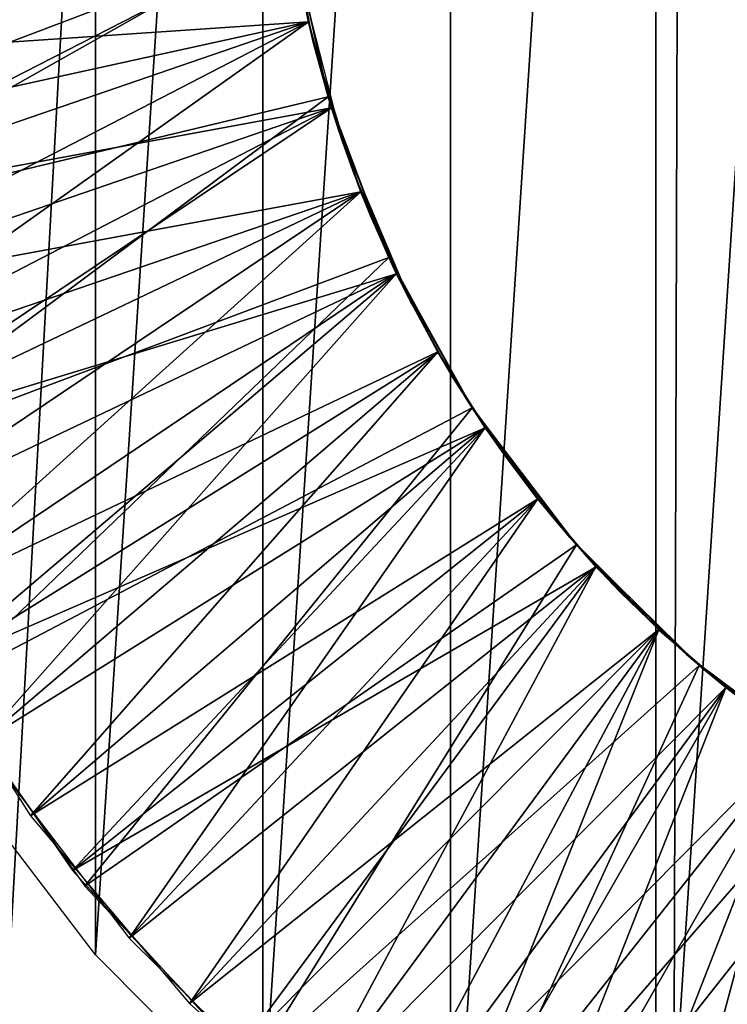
# Model space of a CAD drawing. Header units: millimetres. Extents: x -68 to 68, y 0 to 255.
# Tile 53 of 217: x 18.549 to 19.321, y 16.139 to 17.214. Entities that reach past the tile are written whole.
import ezdxf

# ---------------------------------------------------------------- set-up
doc = ezdxf.new("R2010")
doc.units = ezdxf.units.MM
doc.header["$LTSCALE"] = 41.718519
for name, color, linetype in [('6', 7, 'CONTINUOUS'), ('61', 7, 'CONTINUOUS'), ('62', 7, 'CONTINUOUS'), ('63', 7, 'CONTINUOUS'), ('64', 7, 'CONTINUOUS')]:
    doc.layers.add(name, color=color, linetype=linetype)

msp = doc.modelspace()

# ---------------------------------------------------------------- linework, layer by layer
at = {"layer": '6', "color": 7, "linetype": 'Continuous', "true_color": 0xf5f5f5}
for points in [[(19.3025, 30, 64.6812), (16.1549, 30, 65.5383), (17.6571, 0.2869, 63.8046), (19.3025, 30, 64.6812)], [(19.2176, 0.2869, 63.352), (19.3025, 30, 64.6812), (17.6571, 0.2869, 63.8046), (19.2176, 0.2869, 63.352)], [(20.7666, 0.2869, 62.8613), (19.3025, 30, 64.6812), (19.2176, 0.2869, 63.352), (20.7666, 0.2869, 62.8613)], [(22.4052, 30, 63.6731), (19.3025, 30, 64.6812), (20.7666, 0.2869, 62.8613), (22.4052, 30, 63.6731)]]:
    msp.add_3dface(points, dxfattribs=at)
at = {"layer": '61', "linetype": 'Continuous'}
for points in [[(18.8682, 17.1932, -69.1463), (18.8407, 17.3455, -69.1463), (18.8514, 17.2736, -69.2422), (18.8682, 17.1932, -69.1463)], [(18.8999, 17.084, -69.1943), (18.8682, 17.1932, -69.1463), (18.8514, 17.2736, -69.2422), (18.8999, 17.084, -69.1943)], [(18.9137, 17.0453, -69.1463), (18.8682, 17.1932, -69.1463), (18.8999, 17.084, -69.1943), (18.9137, 17.0453, -69.1463)], [(18.9763, 16.9038, -69.1463), (18.9137, 17.0453, -69.1463), (18.8999, 17.084, -69.1943), (18.9763, 16.9038, -69.1463)]]:
    msp.add_3dface(points, dxfattribs=at)
at = {"layer": '62', "linetype": 'Continuous'}
for points in [[(18.846, 17.3065, -71.2504), (18.8641, 17.211, -71.2266), (18.8448, 17.315, -69.6008), (18.846, 17.3065, -71.2504)], [(18.8448, 17.315, -69.6008), (18.8641, 17.211, -71.2266), (18.8843, 17.1335, -69.5553), (18.8448, 17.315, -69.6008)], [(18.845, 17.313, -77.252), (18.8853, 17.1299, -77.2061), (18.846, 17.3067, -75.5988), (18.845, 17.313, -77.252)], [(18.846, 17.3069, -79.2505), (18.8639, 17.2117, -79.2268), (18.845, 17.313, -77.6004), (18.846, 17.3069, -79.2505)], [(18.845, 17.313, -77.6004), (18.8639, 17.2117, -79.2268), (18.8853, 17.1299, -77.5544), (18.845, 17.313, -77.6004)], [(18.8459, 17.3069, -83.2505), (18.8639, 17.2117, -83.2268), (18.846, 17.3069, -81.5988), (18.8459, 17.3069, -83.2505)], [(18.8459, 17.3069, -85.2505), (18.8639, 17.2116, -85.2268), (18.8459, 17.3069, -83.5988), (18.8459, 17.3069, -85.2505)], [(18.8459, 17.3069, -83.5988), (18.8639, 17.2116, -85.2268), (18.8639, 17.2117, -83.5751), (18.8459, 17.3069, -83.5988)], [(18.8459, 17.3069, -87.2505), (18.8639, 17.2115, -87.2267), (18.8459, 17.3069, -85.5988), (18.8459, 17.3069, -87.2505)], [(18.8459, 17.3069, -85.5988), (18.8639, 17.2115, -87.2267), (18.8639, 17.2116, -85.5751), (18.8459, 17.3069, -85.5988)], [(18.8459, 17.3069, -87.5988), (18.846, 17.3067, -89.2505), (18.8639, 17.2115, -87.5751), (18.8459, 17.3069, -87.5988)], [(18.846, 17.3069, -81.2505), (18.8639, 17.2117, -81.2268), (18.846, 17.3069, -79.5988), (18.846, 17.3069, -81.2505)], [(18.846, 17.3069, -79.5988), (18.8639, 17.2117, -81.2268), (18.8639, 17.2117, -79.5751), (18.846, 17.3069, -79.5988)], [(18.846, 17.3069, -81.5988), (18.8639, 17.2117, -83.2268), (18.8639, 17.2117, -81.5751), (18.846, 17.3069, -81.5988)], [(18.846, 17.3068, -91.2505), (18.8641, 17.2109, -91.2266), (18.846, 17.3067, -89.5988), (18.846, 17.3068, -91.2505)], [(18.846, 17.3068, -91.5988), (18.846, 17.3067, -93.2505), (18.8641, 17.2109, -91.5749), (18.846, 17.3068, -91.5988)], [(18.846, 17.3067, -75.2505), (18.864, 17.2114, -75.2267), (18.846, 17.3066, -73.5988), (18.846, 17.3067, -75.2505)], [(18.846, 17.3067, -75.5988), (18.8853, 17.1299, -77.2061), (18.864, 17.2114, -75.575), (18.846, 17.3067, -75.5988)], [(18.846, 17.3067, -89.2505), (18.8641, 17.2109, -89.2266), (18.8639, 17.2115, -87.5751), (18.846, 17.3067, -89.2505)], [(18.846, 17.3067, -89.5988), (18.8641, 17.2109, -91.2266), (18.8641, 17.2109, -89.5749), (18.846, 17.3067, -89.5988)], [(18.846, 17.3067, -93.2505), (18.8641, 17.2108, -93.2266), (18.8641, 17.2109, -91.5749), (18.846, 17.3067, -93.2505)], [(18.846, 17.3067, -93.5988), (18.846, 17.3065, -95.2504), (18.8641, 17.2108, -93.5749), (18.846, 17.3067, -93.5988)], [(18.846, 17.3066, -73.2504), (18.864, 17.2112, -73.2266), (18.846, 17.3065, -71.5987), (18.846, 17.3066, -73.2504)], [(18.846, 17.3066, -73.5988), (18.864, 17.2114, -75.2267), (18.864, 17.2112, -73.575), (18.846, 17.3066, -73.5988)], [(18.846, 17.3065, -71.5987), (18.864, 17.2112, -73.2266), (18.8641, 17.211, -71.5749), (18.846, 17.3065, -71.5987)], [(18.846, 17.3065, -95.2504), (18.8642, 17.2104, -95.2264), (18.8641, 17.2108, -93.5749), (18.846, 17.3065, -95.2504)], [(18.8494, 17.2852, -95.5935), (18.8628, 17.2165, -96.0063), (18.8695, 17.1881, -95.5692), (18.8494, 17.2852, -95.5935)], [(18.8628, 17.2165, -96.0063), (18.8877, 17.1221, -96.0063), (18.8695, 17.1881, -95.5692), (18.8628, 17.2165, -96.0063)], [(18.8639, 17.2117, -79.2268), (18.8889, 17.1179, -79.203), (18.8853, 17.1299, -77.5544), (18.8639, 17.2117, -79.2268)], [(18.8639, 17.2117, -81.2268), (18.889, 17.1179, -81.203), (18.8639, 17.2117, -79.5751), (18.8639, 17.2117, -81.2268)], [(18.8639, 17.2117, -79.5751), (18.889, 17.1179, -81.203), (18.8889, 17.1179, -79.5513), (18.8639, 17.2117, -79.5751)], [(18.8639, 17.2117, -83.2268), (18.889, 17.1177, -83.2029), (18.889, 17.1179, -81.5513), (18.8639, 17.2117, -83.2268)], [(18.8639, 17.2117, -81.5751), (18.8639, 17.2117, -83.2268), (18.889, 17.1179, -81.5513), (18.8639, 17.2117, -81.5751)], [(18.8639, 17.2117, -83.5751), (18.8639, 17.2116, -85.2268), (18.889, 17.1177, -83.5513), (18.8639, 17.2117, -83.5751)], [(18.8639, 17.2116, -85.2268), (18.889, 17.1177, -85.2029), (18.889, 17.1177, -83.5513), (18.8639, 17.2116, -85.2268)], [(18.8639, 17.2116, -85.5751), (18.8639, 17.2115, -87.2267), (18.889, 17.1177, -85.5513), (18.8639, 17.2116, -85.5751)], [(18.8639, 17.2115, -87.2267), (18.8891, 17.1174, -87.2029), (18.889, 17.1177, -85.5513), (18.8639, 17.2115, -87.2267)], [(18.8639, 17.2115, -87.5751), (18.8641, 17.2109, -89.2266), (18.8891, 17.1174, -87.5512), (18.8639, 17.2115, -87.5751)], [(18.864, 17.2114, -75.2267), (18.889, 17.1177, -75.203), (18.864, 17.2112, -73.575), (18.864, 17.2114, -75.2267)], [(18.864, 17.2114, -75.575), (18.8853, 17.1299, -77.2061), (18.889, 17.1177, -75.5513), (18.864, 17.2114, -75.575)], [(18.864, 17.2112, -73.2266), (18.8891, 17.1175, -73.2029), (18.8641, 17.211, -71.5749), (18.864, 17.2112, -73.2266)], [(18.864, 17.2112, -73.575), (18.889, 17.1177, -75.203), (18.8891, 17.1175, -73.5512), (18.864, 17.2112, -73.575)], [(18.8641, 17.211, -71.2266), (18.8891, 17.1173, -71.2028), (18.8843, 17.1335, -69.5553), (18.8641, 17.211, -71.2266)], [(18.8641, 17.211, -71.5749), (18.8891, 17.1175, -73.2029), (18.8891, 17.1173, -71.5512), (18.8641, 17.211, -71.5749)], [(18.8641, 17.2109, -89.2266), (18.8894, 17.1166, -89.2027), (18.8891, 17.1174, -87.5512), (18.8641, 17.2109, -89.2266)], [(18.8641, 17.2109, -91.2266), (18.8894, 17.1165, -91.2026), (18.8894, 17.1166, -89.551), (18.8641, 17.2109, -91.2266)], [(18.8641, 17.2109, -89.5749), (18.8641, 17.2109, -91.2266), (18.8894, 17.1166, -89.551), (18.8641, 17.2109, -89.5749)], [(18.8641, 17.2109, -91.5749), (18.8641, 17.2108, -93.2266), (18.8894, 17.1165, -91.551), (18.8641, 17.2109, -91.5749)], [(18.8641, 17.2108, -93.2266), (18.8894, 17.1164, -93.2026), (18.8894, 17.1165, -91.551), (18.8641, 17.2108, -93.2266)], [(18.8641, 17.2108, -93.5749), (18.8642, 17.2104, -95.2264), (18.8894, 17.1164, -93.5509), (18.8641, 17.2108, -93.5749)], [(18.8642, 17.2104, -95.2264), (18.8896, 17.1158, -95.2025), (18.8894, 17.1164, -93.5509), (18.8642, 17.2104, -95.2264)], [(18.8695, 17.1881, -95.5692), (18.8877, 17.1221, -96.0063), (18.8969, 17.0928, -95.5449), (18.8695, 17.1881, -95.5692)], [(18.8891, 17.1173, -71.2028), (18.9211, 17.0259, -71.1791), (18.8843, 17.1335, -69.5553), (18.8891, 17.1173, -71.2028)], [(18.8843, 17.1335, -69.5553), (18.9211, 17.0259, -71.1791), (18.9489, 16.9602, -69.51), (18.8843, 17.1335, -69.5553)], [(18.8853, 17.1299, -77.2061), (18.9516, 16.9544, -77.1601), (18.889, 17.1177, -75.5513), (18.8853, 17.1299, -77.2061)], [(18.8889, 17.1179, -79.203), (18.921, 17.0262, -79.1792), (18.8853, 17.1299, -77.5544), (18.8889, 17.1179, -79.203)], [(18.8853, 17.1299, -77.5544), (18.921, 17.0262, -79.1792), (18.9516, 16.9544, -77.5084), (18.8853, 17.1299, -77.5544)], [(18.8877, 17.1221, -96.0063), (18.9195, 17.0299, -96.0063), (18.8969, 17.0928, -95.5449), (18.8877, 17.1221, -96.0063)], [(18.8889, 17.1179, -79.5513), (18.889, 17.1179, -81.203), (18.921, 17.0262, -79.5275), (18.8889, 17.1179, -79.5513)], [(18.889, 17.1179, -81.203), (18.921, 17.026, -81.1792), (18.921, 17.0262, -79.5275), (18.889, 17.1179, -81.203)], [(18.889, 17.1179, -81.5513), (18.889, 17.1177, -83.2029), (18.921, 17.026, -81.5275), (18.889, 17.1179, -81.5513)], [(18.889, 17.1177, -75.203), (18.921, 17.0261, -75.1792), (18.8891, 17.1175, -73.5512), (18.889, 17.1177, -75.203)], [(18.889, 17.1177, -75.5513), (18.9516, 16.9544, -77.1601), (18.921, 17.0261, -75.5275), (18.889, 17.1177, -75.5513)], [(18.889, 17.1177, -83.2029), (18.9211, 17.0257, -83.1791), (18.921, 17.026, -81.5275), (18.889, 17.1177, -83.2029)], [(18.889, 17.1177, -85.2029), (18.9212, 17.0256, -85.1791), (18.9211, 17.0257, -83.5274), (18.889, 17.1177, -85.2029)], [(18.889, 17.1177, -83.5513), (18.889, 17.1177, -85.2029), (18.9211, 17.0257, -83.5274), (18.889, 17.1177, -83.5513)], [(18.889, 17.1177, -85.5513), (18.8891, 17.1174, -87.2029), (18.9212, 17.0256, -85.5274), (18.889, 17.1177, -85.5513)], [(18.8891, 17.1175, -73.2029), (18.921, 17.026, -73.1792), (18.8891, 17.1173, -71.5512), (18.8891, 17.1175, -73.2029)], [(18.8891, 17.1175, -73.5512), (18.921, 17.0261, -75.1792), (18.921, 17.026, -73.5275), (18.8891, 17.1175, -73.5512)], [(18.8891, 17.1174, -87.2029), (18.9213, 17.0253, -87.179), (18.9212, 17.0256, -85.5274), (18.8891, 17.1174, -87.2029)], [(18.8891, 17.1174, -87.5512), (18.8894, 17.1166, -89.2027), (18.9213, 17.0253, -87.5273), (18.8891, 17.1174, -87.5512)], [(18.8891, 17.1173, -71.5512), (18.921, 17.026, -73.1792), (18.9211, 17.0259, -71.5275), (18.8891, 17.1173, -71.5512)], [(18.8894, 17.1166, -89.2027), (18.9217, 17.0242, -89.1787), (18.9213, 17.0253, -87.5273), (18.8894, 17.1166, -89.2027)], [(18.8894, 17.1166, -89.551), (18.8894, 17.1165, -91.2026), (18.9217, 17.0242, -89.527), (18.8894, 17.1166, -89.551)], [(18.8894, 17.1165, -91.2026), (18.9217, 17.0242, -91.1787), (18.9217, 17.0242, -89.527), (18.8894, 17.1165, -91.2026)], [(18.8894, 17.1165, -91.551), (18.8894, 17.1164, -93.2026), (18.9217, 17.0242, -91.527), (18.8894, 17.1165, -91.551)], [(18.8894, 17.1164, -93.2026), (18.9218, 17.0241, -93.1787), (18.9217, 17.0242, -91.527), (18.8894, 17.1164, -93.2026)], [(18.8894, 17.1164, -93.5509), (18.8896, 17.1158, -95.2025), (18.9218, 17.0241, -93.527), (18.8894, 17.1164, -93.5509)], [(18.8896, 17.1158, -95.2025), (18.9221, 17.0233, -95.1785), (18.9218, 17.0241, -93.527), (18.8896, 17.1158, -95.2025)], [(18.8969, 17.0928, -95.5449), (18.9195, 17.0299, -96.0063), (18.9316, 16.9999, -95.5206), (18.8969, 17.0928, -95.5449)], [(18.9195, 17.0299, -96.0063), (18.9582, 16.9404, -96.0063), (18.9316, 16.9999, -95.5206), (18.9195, 17.0299, -96.0063)], [(18.921, 17.0262, -79.1792), (18.9597, 16.9371, -79.1554), (18.9516, 16.9544, -77.5084), (18.921, 17.0262, -79.1792)], [(18.921, 17.0262, -79.5275), (18.921, 17.026, -81.1792), (18.9597, 16.9371, -79.5038), (18.921, 17.0262, -79.5275)], [(18.921, 17.0261, -75.1792), (18.9597, 16.9371, -75.1554), (18.921, 17.026, -73.5275), (18.921, 17.0261, -75.1792)], [(18.921, 17.0261, -75.5275), (18.9516, 16.9544, -77.1601), (18.9597, 16.9371, -75.5038), (18.921, 17.0261, -75.5275)], [(18.921, 17.026, -73.1792), (18.9597, 16.9371, -73.1554), (18.9211, 17.0259, -71.5275), (18.921, 17.026, -73.1792)], [(18.921, 17.026, -73.5275), (18.9597, 16.9371, -75.1554), (18.9597, 16.9371, -73.5037), (18.921, 17.026, -73.5275)], [(18.921, 17.026, -81.1792), (18.9598, 16.9369, -81.1554), (18.9597, 16.9371, -79.5038), (18.921, 17.026, -81.1792)], [(18.921, 17.026, -81.5275), (18.9211, 17.0257, -83.1791), (18.9598, 16.9369, -81.5037), (18.921, 17.026, -81.5275)], [(18.9211, 17.0259, -71.1791), (18.9598, 16.937, -71.1554), (18.9489, 16.9602, -69.51), (18.9211, 17.0259, -71.1791)], [(18.9211, 17.0259, -71.5275), (18.9597, 16.9371, -73.1554), (18.9598, 16.937, -71.5037), (18.9211, 17.0259, -71.5275)], [(18.9211, 17.0257, -83.1791), (18.96, 16.9365, -83.1553), (18.9598, 16.9369, -81.5037), (18.9211, 17.0257, -83.1791)], [(18.9211, 17.0257, -83.5274), (18.9212, 17.0256, -85.1791), (18.96, 16.9365, -83.5036), (18.9211, 17.0257, -83.5274)], [(18.9212, 17.0256, -85.1791), (18.96, 16.9365, -85.1552), (18.96, 16.9365, -83.5036), (18.9212, 17.0256, -85.1791)], [(18.9212, 17.0256, -85.5274), (18.9213, 17.0253, -87.179), (18.96, 16.9365, -85.5036), (18.9212, 17.0256, -85.5274)], [(18.9213, 17.0253, -87.179), (18.9602, 16.9361, -87.1551), (18.96, 16.9365, -85.5036), (18.9213, 17.0253, -87.179)], [(18.9213, 17.0253, -87.5273), (18.9217, 17.0242, -89.1787), (18.9602, 16.9361, -87.5035), (18.9213, 17.0253, -87.5273)], [(18.9217, 17.0242, -89.1787), (18.9608, 16.9349, -89.1548), (18.9602, 16.9361, -87.5035), (18.9217, 17.0242, -89.1787)], [(18.9217, 17.0242, -91.1787), (18.9608, 16.9349, -91.1548), (18.9608, 16.9349, -89.5032), (18.9217, 17.0242, -91.1787)], [(18.9217, 17.0242, -89.527), (18.9217, 17.0242, -91.1787), (18.9608, 16.9349, -89.5032), (18.9217, 17.0242, -89.527)], [(18.9217, 17.0242, -91.527), (18.9218, 17.0241, -93.1787), (18.9608, 16.9349, -91.5032), (18.9217, 17.0242, -91.527)], [(18.9218, 17.0241, -93.1787), (18.9608, 16.9348, -93.1548), (18.9608, 16.9349, -91.5032), (18.9218, 17.0241, -93.1787)], [(18.9218, 17.0241, -93.527), (18.9221, 17.0233, -95.1785), (18.9608, 16.9348, -93.5031), (18.9218, 17.0241, -93.527)], [(18.9221, 17.0233, -95.1785), (18.9612, 16.934, -95.1546), (18.9608, 16.9348, -93.5031), (18.9221, 17.0233, -95.1785)], [(18.9316, 16.9999, -95.5206), (18.9582, 16.9404, -96.0063), (18.9732, 16.9099, -95.4963), (18.9316, 16.9999, -95.5206)], [(18.9598, 16.937, -71.1554), (19.005, 16.8512, -71.1316), (18.9489, 16.9602, -69.51), (18.9598, 16.937, -71.1554)], [(18.9489, 16.9602, -69.51), (19.005, 16.8512, -71.1316), (19.0376, 16.7977, -69.4646), (18.9489, 16.9602, -69.51)], [(18.9516, 16.9544, -77.1601), (19.0424, 16.7903, -77.1141), (18.9597, 16.9371, -75.5038), (18.9516, 16.9544, -77.1601)], [(18.9597, 16.9371, -79.1554), (19.005, 16.8513, -79.1317), (18.9516, 16.9544, -77.5084), (18.9597, 16.9371, -79.1554)], [(18.9516, 16.9544, -77.5084), (19.005, 16.8513, -79.1317), (19.0424, 16.7903, -77.4625), (18.9516, 16.9544, -77.5084)], [(18.9582, 16.9404, -96.0063), (19.0034, 16.854, -96.0063), (18.9732, 16.9099, -95.4963), (18.9582, 16.9404, -96.0063)], [(18.9597, 16.9371, -73.1554), (19.005, 16.8512, -73.1316), (18.9598, 16.937, -71.5037), (18.9597, 16.9371, -73.1554)], [(18.9597, 16.9371, -75.1554), (19.005, 16.8513, -75.1317), (18.9597, 16.9371, -73.5037), (18.9597, 16.9371, -75.1554)], [(18.9597, 16.9371, -73.5037), (19.005, 16.8513, -75.1317), (19.005, 16.8512, -73.48), (18.9597, 16.9371, -73.5037)], [(18.9597, 16.9371, -75.5038), (19.0424, 16.7903, -77.1141), (19.005, 16.8513, -75.48), (18.9597, 16.9371, -75.5038)], [(18.9597, 16.9371, -79.5038), (18.9598, 16.9369, -81.1554), (19.005, 16.8513, -79.48), (18.9597, 16.9371, -79.5038)], [(18.9598, 16.937, -71.5037), (19.005, 16.8512, -73.1316), (19.005, 16.8512, -71.48), (18.9598, 16.937, -71.5037)], [(18.9598, 16.9369, -81.1554), (19.0051, 16.851, -81.1316), (19.005, 16.8513, -79.48), (18.9598, 16.9369, -81.1554)], [(18.9598, 16.9369, -81.5037), (18.96, 16.9365, -83.1553), (19.0051, 16.851, -81.4799), (18.9598, 16.9369, -81.5037)], [(18.96, 16.9365, -83.1553), (19.0053, 16.8506, -83.1315), (19.0051, 16.851, -81.4799), (18.96, 16.9365, -83.1553)], [(18.96, 16.9365, -85.1552), (19.0054, 16.8506, -85.1315), (19.0053, 16.8506, -83.4798), (18.96, 16.9365, -85.1552)], [(18.96, 16.9365, -83.5036), (18.96, 16.9365, -85.1552), (19.0053, 16.8506, -83.4798), (18.96, 16.9365, -83.5036)], [(18.96, 16.9365, -85.5036), (18.9602, 16.9361, -87.1551), (19.0054, 16.8506, -85.4798), (18.96, 16.9365, -85.5036)], [(18.9602, 16.9361, -87.1551), (19.0056, 16.8502, -87.1313), (19.0054, 16.8506, -85.4798), (18.9602, 16.9361, -87.1551)], [(18.9602, 16.9361, -87.5035), (18.9608, 16.9349, -89.1548), (19.0056, 16.8502, -87.4797), (18.9602, 16.9361, -87.5035)], [(18.9608, 16.9349, -89.1548), (19.0063, 16.849, -89.131), (19.0056, 16.8502, -87.4797), (18.9608, 16.9349, -89.1548)], [(18.9608, 16.9349, -91.1548), (19.0063, 16.849, -91.131), (18.9608, 16.9349, -89.5032), (18.9608, 16.9349, -91.1548)], [(18.9608, 16.9349, -89.5032), (19.0063, 16.849, -91.131), (19.0063, 16.849, -89.4793), (18.9608, 16.9349, -89.5032)], [(18.9608, 16.9349, -91.5032), (18.9608, 16.9348, -93.1548), (19.0063, 16.849, -91.4794), (18.9608, 16.9349, -91.5032)], [(18.9608, 16.9348, -93.1548), (19.0063, 16.8489, -93.131), (19.0063, 16.849, -91.4794), (18.9608, 16.9348, -93.1548)], [(18.9608, 16.9348, -93.5031), (18.9612, 16.934, -95.1546), (19.0063, 16.8489, -93.4793), (18.9608, 16.9348, -93.5031)], [(18.9612, 16.934, -95.1546), (19.0068, 16.8482, -95.1308), (19.0063, 16.8489, -93.4793), (18.9612, 16.934, -95.1546)], [(18.9732, 16.9099, -95.4963), (19.0034, 16.854, -96.0063), (19.0215, 16.8233, -95.472), (18.9732, 16.9099, -95.4963)], [(19.0034, 16.854, -96.0063), (19.055, 16.7712, -96.0063), (19.0215, 16.8233, -95.472), (19.0034, 16.854, -96.0063)], [(19.005, 16.8513, -75.1317), (19.0565, 16.7691, -75.1079), (19.005, 16.8512, -73.48), (19.005, 16.8513, -75.1317)], [(19.005, 16.8513, -75.48), (19.0424, 16.7903, -77.1141), (19.0565, 16.7691, -75.4562), (19.005, 16.8513, -75.48)], [(19.005, 16.8513, -79.1317), (19.0565, 16.7691, -79.1079), (19.0424, 16.7903, -77.4625), (19.005, 16.8513, -79.1317)], [(19.005, 16.8513, -79.48), (19.0051, 16.851, -81.1316), (19.0565, 16.7691, -79.4562), (19.005, 16.8513, -79.48)], [(19.005, 16.8512, -71.1316), (19.0565, 16.769, -71.1079), (19.0376, 16.7977, -69.4646), (19.005, 16.8512, -71.1316)], [(19.005, 16.8512, -73.1316), (19.0565, 16.769, -73.1079), (19.005, 16.8512, -71.48), (19.005, 16.8512, -73.1316)], [(19.005, 16.8512, -71.48), (19.0565, 16.769, -73.1079), (19.0565, 16.769, -71.4562), (19.005, 16.8512, -71.48)], [(19.005, 16.8512, -73.48), (19.0565, 16.7691, -75.1079), (19.0565, 16.769, -73.4562), (19.005, 16.8512, -73.48)], [(19.0051, 16.851, -81.1316), (19.0566, 16.7689, -81.1078), (19.0565, 16.7691, -79.4562), (19.0051, 16.851, -81.1316)], [(19.0051, 16.851, -81.4799), (19.0053, 16.8506, -83.1315), (19.0566, 16.7689, -81.4562), (19.0051, 16.851, -81.4799)], [(19.0053, 16.8506, -83.1315), (19.0568, 16.7685, -83.1077), (19.0566, 16.7689, -81.4562), (19.0053, 16.8506, -83.1315)], [(19.0053, 16.8506, -83.4798), (19.0054, 16.8506, -85.1315), (19.0568, 16.7685, -83.4561), (19.0053, 16.8506, -83.4798)], [(19.0054, 16.8506, -85.1315), (19.0569, 16.7685, -85.1077), (19.0568, 16.7685, -83.4561), (19.0054, 16.8506, -85.1315)], [(19.0054, 16.8506, -85.4798), (19.0056, 16.8502, -87.1313), (19.0569, 16.7685, -85.4561), (19.0054, 16.8506, -85.4798)], [(19.0056, 16.8502, -87.1313), (19.0571, 16.7681, -87.1076), (19.0569, 16.7685, -85.4561), (19.0056, 16.8502, -87.1313)], [(19.0056, 16.8502, -87.4797), (19.0063, 16.849, -89.131), (19.0571, 16.7681, -87.456), (19.0056, 16.8502, -87.4797)], [(19.0063, 16.849, -89.131), (19.058, 16.7669, -89.1073), (19.0571, 16.7681, -87.456), (19.0063, 16.849, -89.131)], [(19.0063, 16.849, -91.131), (19.0578, 16.7671, -91.1073), (19.0063, 16.849, -89.4793), (19.0063, 16.849, -91.131)], [(19.0063, 16.849, -89.4793), (19.0578, 16.7671, -91.1073), (19.058, 16.7669, -89.4556), (19.0063, 16.849, -89.4793)], [(19.0063, 16.849, -91.4794), (19.0063, 16.8489, -93.131), (19.0578, 16.7671, -91.4556), (19.0063, 16.849, -91.4794)], [(19.0063, 16.8489, -93.131), (19.0579, 16.767, -93.1073), (19.0578, 16.7671, -91.4556), (19.0063, 16.8489, -93.131)], [(19.0063, 16.8489, -93.4793), (19.0068, 16.8482, -95.1308), (19.0579, 16.767, -93.4556), (19.0063, 16.8489, -93.4793)], [(19.0068, 16.8482, -95.1308), (19.0584, 16.7663, -95.1071), (19.0579, 16.767, -93.4556), (19.0068, 16.8482, -95.1308)], [(19.0215, 16.8233, -95.472), (19.055, 16.7712, -96.0063), (19.0763, 16.7407, -95.4478), (19.0215, 16.8233, -95.472)], [(19.0565, 16.769, -71.1079), (19.1143, 16.6905, -71.084), (19.0376, 16.7977, -69.4646), (19.0565, 16.769, -71.1079)], [(19.0376, 16.7977, -69.4646), (19.1143, 16.6905, -71.084), (19.1492, 16.6485, -69.419), (19.0376, 16.7977, -69.4646)], [(19.0424, 16.7903, -77.1141), (19.1562, 16.6405, -77.068), (19.0565, 16.7691, -75.4562), (19.0424, 16.7903, -77.1141)], [(19.0565, 16.7691, -79.1079), (19.1141, 16.6908, -79.0841), (19.0424, 16.7903, -77.4625), (19.0565, 16.7691, -79.1079)], [(19.0424, 16.7903, -77.4625), (19.1141, 16.6908, -79.0841), (19.1562, 16.6405, -77.4164), (19.0424, 16.7903, -77.4625)], [(19.055, 16.7712, -96.0063), (19.1127, 16.6925, -96.0063), (19.0763, 16.7407, -95.4478), (19.055, 16.7712, -96.0063)], [(19.0565, 16.7691, -75.1079), (19.1142, 16.6907, -75.0841), (19.0565, 16.769, -73.4562), (19.0565, 16.7691, -75.1079)], [(19.0565, 16.7691, -75.4562), (19.1562, 16.6405, -77.068), (19.1142, 16.6907, -75.4324), (19.0565, 16.7691, -75.4562)], [(19.0565, 16.7691, -79.4562), (19.0566, 16.7689, -81.1078), (19.1141, 16.6908, -79.4324), (19.0565, 16.7691, -79.4562)], [(19.0565, 16.769, -73.1079), (19.1142, 16.6906, -73.084), (19.0565, 16.769, -71.4562), (19.0565, 16.769, -73.1079)], [(19.0565, 16.769, -71.4562), (19.1142, 16.6906, -73.084), (19.1143, 16.6905, -71.4323), (19.0565, 16.769, -71.4562)], [(19.0565, 16.769, -73.4562), (19.1142, 16.6907, -75.0841), (19.1142, 16.6906, -73.4324), (19.0565, 16.769, -73.4562)], [(19.0566, 16.7689, -81.1078), (19.1142, 16.6907, -81.0841), (19.1141, 16.6908, -79.4324), (19.0566, 16.7689, -81.1078)], [(19.0566, 16.7689, -81.4562), (19.0568, 16.7685, -83.1077), (19.1142, 16.6907, -81.4324), (19.0566, 16.7689, -81.4562)], [(19.0568, 16.7685, -83.1077), (19.1144, 16.6904, -83.084), (19.1142, 16.6907, -81.4324), (19.0568, 16.7685, -83.1077)], [(19.0568, 16.7685, -83.4561), (19.0569, 16.7685, -85.1077), (19.1144, 16.6904, -83.4323), (19.0568, 16.7685, -83.4561)], [(19.0569, 16.7685, -85.1077), (19.1144, 16.6903, -85.084), (19.1144, 16.6904, -83.4323), (19.0569, 16.7685, -85.1077)], [(19.0569, 16.7685, -85.4561), (19.0571, 16.7681, -87.1076), (19.1144, 16.6903, -85.4323), (19.0569, 16.7685, -85.4561)], [(19.0571, 16.7681, -87.1076), (19.1146, 16.6901, -87.0839), (19.1144, 16.6903, -85.4323), (19.0571, 16.7681, -87.1076)], [(19.0571, 16.7681, -87.456), (19.058, 16.7669, -89.1073), (19.1146, 16.6901, -87.4322), (19.0571, 16.7681, -87.456)], [(19.0578, 16.7671, -91.1073), (19.1154, 16.6892, -91.0836), (19.058, 16.7669, -89.4556), (19.0578, 16.7671, -91.1073)], [(19.0578, 16.7671, -91.4556), (19.0579, 16.767, -93.1073), (19.1154, 16.6892, -91.4319), (19.0578, 16.7671, -91.4556)], [(19.0579, 16.767, -93.1073), (19.1154, 16.6891, -93.0836), (19.1154, 16.6892, -91.4319), (19.0579, 16.767, -93.1073)], [(19.0579, 16.767, -93.4556), (19.0584, 16.7663, -95.1071), (19.1154, 16.6891, -93.4319), (19.0579, 16.767, -93.4556)], [(19.058, 16.7669, -89.1073), (19.1156, 16.6889, -89.0835), (19.1146, 16.6901, -87.4322), (19.058, 16.7669, -89.1073)], [(19.058, 16.7669, -89.4556), (19.1154, 16.6892, -91.0836), (19.1156, 16.6889, -89.4318), (19.058, 16.7669, -89.4556)], [(19.0584, 16.7663, -95.1071), (19.116, 16.6884, -95.0834), (19.1154, 16.6891, -93.4319), (19.0584, 16.7663, -95.1071)], [(19.0763, 16.7407, -95.4478), (19.1127, 16.6925, -96.0063), (19.1373, 16.6625, -95.4235), (19.0763, 16.7407, -95.4478)], [(19.1127, 16.6925, -96.0063), (19.1761, 16.6184, -96.0063), (19.1373, 16.6625, -95.4235), (19.1127, 16.6925, -96.0063)], [(19.1141, 16.6908, -79.0841), (19.1775, 16.617, -79.0603), (19.1562, 16.6405, -77.4164), (19.1141, 16.6908, -79.0841)], [(19.1141, 16.6908, -79.4324), (19.1142, 16.6907, -81.0841), (19.1775, 16.617, -79.4086), (19.1141, 16.6908, -79.4324)], [(19.1142, 16.6907, -75.0841), (19.1777, 16.6168, -75.0602), (19.1142, 16.6906, -73.4324), (19.1142, 16.6907, -75.0841)], [(19.1142, 16.6907, -75.4324), (19.1562, 16.6405, -77.068), (19.1777, 16.6168, -75.4085), (19.1142, 16.6907, -75.4324)], [(19.1142, 16.6907, -81.0841), (19.1775, 16.6169, -81.0602), (19.1775, 16.617, -79.4086), (19.1142, 16.6907, -81.0841)], [(19.1142, 16.6907, -81.4324), (19.1144, 16.6904, -83.084), (19.1775, 16.6169, -81.4086), (19.1142, 16.6907, -81.4324)], [(19.1142, 16.6906, -73.084), (19.1778, 16.6166, -73.0601), (19.1143, 16.6905, -71.4323), (19.1142, 16.6906, -73.084)], [(19.1142, 16.6906, -73.4324), (19.1777, 16.6168, -75.0602), (19.1778, 16.6166, -73.4085), (19.1142, 16.6906, -73.4324)], [(19.1143, 16.6905, -71.084), (19.178, 16.6164, -71.0601), (19.1492, 16.6485, -69.419), (19.1143, 16.6905, -71.084)], [(19.1143, 16.6905, -71.4323), (19.1778, 16.6166, -73.0601), (19.178, 16.6164, -71.4084), (19.1143, 16.6905, -71.4323)], [(19.1144, 16.6904, -83.084), (19.1777, 16.6167, -83.0602), (19.1775, 16.6169, -81.4086), (19.1144, 16.6904, -83.084)], [(19.1144, 16.6904, -83.4323), (19.1144, 16.6903, -85.084), (19.1777, 16.6167, -83.4085), (19.1144, 16.6904, -83.4323)], [(19.1144, 16.6903, -85.084), (19.1777, 16.6167, -85.0602), (19.1777, 16.6167, -83.4085), (19.1144, 16.6903, -85.084)], [(19.1144, 16.6903, -85.4323), (19.1146, 16.6901, -87.0839), (19.1777, 16.6167, -85.4085), (19.1144, 16.6903, -85.4323)], [(19.1146, 16.6901, -87.0839), (19.1779, 16.6165, -87.0601), (19.1777, 16.6167, -85.4085), (19.1146, 16.6901, -87.0839)], [(19.1146, 16.6901, -87.4322), (19.1156, 16.6889, -89.0835), (19.1779, 16.6165, -87.4084), (19.1146, 16.6901, -87.4322)], [(19.1154, 16.6892, -91.0836), (19.1786, 16.6158, -91.0599), (19.1156, 16.6889, -89.4318), (19.1154, 16.6892, -91.0836)], [(19.1154, 16.6892, -91.4319), (19.1154, 16.6891, -93.0836), (19.1786, 16.6158, -91.4082), (19.1154, 16.6892, -91.4319)], [(19.1154, 16.6891, -93.0836), (19.1787, 16.6157, -93.0598), (19.1786, 16.6158, -91.4082), (19.1154, 16.6891, -93.0836)], [(19.1154, 16.6891, -93.4319), (19.116, 16.6884, -95.0834), (19.1787, 16.6157, -93.4082), (19.1154, 16.6891, -93.4319)], [(19.1156, 16.6889, -89.0835), (19.1789, 16.6154, -89.0597), (19.1779, 16.6165, -87.4084), (19.1156, 16.6889, -89.0835)], [(19.1156, 16.6889, -89.4318), (19.1786, 16.6158, -91.0599), (19.1789, 16.6154, -89.4081), (19.1156, 16.6889, -89.4318)], [(19.116, 16.6884, -95.0834), (19.1793, 16.615, -95.0596), (19.1787, 16.6157, -93.4082), (19.116, 16.6884, -95.0834)], [(19.1373, 16.6625, -95.4235), (19.1761, 16.6184, -96.0063), (19.204, 16.5891, -95.3992), (19.1373, 16.6625, -95.4235)], [(19.178, 16.6164, -71.0601), (19.2469, 16.5474, -71.0362), (19.1492, 16.6485, -69.419), (19.178, 16.6164, -71.0601)], [(19.1492, 16.6485, -69.419), (19.2469, 16.5474, -71.0362), (19.2813, 16.5166, -69.3732), (19.1492, 16.6485, -69.419)], [(19.1562, 16.6405, -77.068), (19.2903, 16.5089, -77.022), (19.1777, 16.6168, -75.4085), (19.1562, 16.6405, -77.068)], [(19.1775, 16.617, -79.0603), (19.246, 16.5483, -79.0365), (19.1562, 16.6405, -77.4164), (19.1775, 16.617, -79.0603)], [(19.1562, 16.6405, -77.4164), (19.246, 16.5483, -79.0365), (19.2903, 16.5089, -77.3703), (19.1562, 16.6405, -77.4164)], [(19.1761, 16.6184, -96.0063), (19.2449, 16.5493, -96.0063), (19.204, 16.5891, -95.3992), (19.1761, 16.6184, -96.0063)], [(19.1775, 16.617, -79.4086), (19.1775, 16.6169, -81.0602), (19.246, 16.5483, -79.3848), (19.1775, 16.617, -79.4086)], [(19.1775, 16.6169, -81.0602), (19.246, 16.5483, -81.0365), (19.246, 16.5483, -79.3848), (19.1775, 16.6169, -81.0602)], [(19.1775, 16.6169, -81.4086), (19.1777, 16.6167, -83.0602), (19.246, 16.5483, -81.3848), (19.1775, 16.6169, -81.4086)], [(19.1777, 16.6168, -75.0602), (19.2463, 16.548, -75.0364), (19.1778, 16.6166, -73.4085), (19.1777, 16.6168, -75.0602)], [(19.1777, 16.6168, -75.4085), (19.2903, 16.5089, -77.022), (19.2463, 16.548, -75.3847), (19.1777, 16.6168, -75.4085)], [(19.1777, 16.6167, -83.0602), (19.2461, 16.5481, -83.0364), (19.246, 16.5483, -81.3848), (19.1777, 16.6167, -83.0602)], [(19.1777, 16.6167, -85.0602), (19.2462, 16.5481, -85.0364), (19.2461, 16.5481, -83.3848), (19.1777, 16.6167, -85.0602)], [(19.1777, 16.6167, -83.4085), (19.1777, 16.6167, -85.0602), (19.2461, 16.5481, -83.3848), (19.1777, 16.6167, -83.4085)], [(19.1777, 16.6167, -85.4085), (19.1779, 16.6165, -87.0601), (19.2462, 16.5481, -85.3848), (19.1777, 16.6167, -85.4085)], [(19.1778, 16.6166, -73.0601), (19.2466, 16.5477, -73.0363), (19.178, 16.6164, -71.4084), (19.1778, 16.6166, -73.0601)], [(19.1778, 16.6166, -73.4085), (19.2463, 16.548, -75.0364), (19.2466, 16.5477, -73.3846), (19.1778, 16.6166, -73.4085)], [(19.1779, 16.6165, -87.0601), (19.2464, 16.5479, -87.0364), (19.2462, 16.5481, -85.3848), (19.1779, 16.6165, -87.0601)], [(19.1779, 16.6165, -87.4084), (19.1789, 16.6154, -89.0597), (19.2464, 16.5479, -87.3847), (19.1779, 16.6165, -87.4084)], [(19.178, 16.6164, -71.4084), (19.2466, 16.5477, -73.0363), (19.2469, 16.5474, -71.3845), (19.178, 16.6164, -71.4084)], [(19.1786, 16.6158, -91.0599), (19.2473, 16.547, -91.0361), (19.1789, 16.6154, -89.4081), (19.1786, 16.6158, -91.0599)], [(19.1786, 16.6158, -91.4082), (19.1787, 16.6157, -93.0598), (19.2473, 16.547, -91.3844), (19.1786, 16.6158, -91.4082)], [(19.1787, 16.6157, -93.0598), (19.2474, 16.5469, -93.036), (19.2473, 16.547, -91.3844), (19.1787, 16.6157, -93.0598)], [(19.1787, 16.6157, -93.4082), (19.1793, 16.615, -95.0596), (19.2474, 16.5469, -93.3843), (19.1787, 16.6157, -93.4082)], [(19.1789, 16.6154, -89.0597), (19.2477, 16.5467, -89.0359), (19.2464, 16.5479, -87.3847), (19.1789, 16.6154, -89.0597)], [(19.1789, 16.6154, -89.4081), (19.2473, 16.547, -91.0361), (19.2477, 16.5467, -89.3843), (19.1789, 16.6154, -89.4081)], [(19.1793, 16.615, -95.0596), (19.2482, 16.5462, -95.0357), (19.2474, 16.5469, -93.3843), (19.1793, 16.615, -95.0596)], [(19.204, 16.5891, -95.3992), (19.2449, 16.5493, -96.0063), (19.2761, 16.5211, -95.3749), (19.204, 16.5891, -95.3992)], [(19.2449, 16.5493, -96.0063), (19.3187, 16.4855, -96.0063), (19.2761, 16.5211, -95.3749), (19.2449, 16.5493, -96.0063)], [(19.246, 16.5483, -79.0365), (19.3193, 16.485, -79.0128), (19.2903, 16.5089, -77.3703), (19.246, 16.5483, -79.0365)], [(19.246, 16.5483, -81.0365), (19.3193, 16.485, -81.0128), (19.3193, 16.485, -79.3611), (19.246, 16.5483, -81.0365)], [(19.246, 16.5483, -79.3848), (19.246, 16.5483, -81.0365), (19.3193, 16.485, -79.3611), (19.246, 16.5483, -79.3848)], [(19.246, 16.5483, -81.3848), (19.2461, 16.5481, -83.0364), (19.3193, 16.485, -81.3611), (19.246, 16.5483, -81.3848)], [(19.2461, 16.5481, -83.0364), (19.3195, 16.4848, -83.0127), (19.3193, 16.485, -81.3611), (19.2461, 16.5481, -83.0364)], [(19.2461, 16.5481, -83.3848), (19.2462, 16.5481, -85.0364), (19.3195, 16.4848, -83.361), (19.2461, 16.5481, -83.3848)], [(19.2462, 16.5481, -85.0364), (19.3196, 16.4848, -85.0127), (19.3195, 16.4848, -83.361), (19.2462, 16.5481, -85.0364)], [(19.2462, 16.5481, -85.3848), (19.2464, 16.5479, -87.0364), (19.3196, 16.4848, -85.361), (19.2462, 16.5481, -85.3848)], [(19.2463, 16.548, -75.0364), (19.3198, 16.4846, -75.0126), (19.2466, 16.5477, -73.3846), (19.2463, 16.548, -75.0364)], [(19.2463, 16.548, -75.3847), (19.2903, 16.5089, -77.022), (19.3198, 16.4846, -75.361), (19.2463, 16.548, -75.3847)], [(19.2464, 16.5479, -87.0364), (19.3199, 16.4845, -87.0126), (19.3196, 16.4848, -85.361), (19.2464, 16.5479, -87.0364)], [(19.2464, 16.5479, -87.3847), (19.2477, 16.5467, -89.0359), (19.3199, 16.4845, -87.3609), (19.2464, 16.5479, -87.3847)], [(19.2466, 16.5477, -73.0363), (19.3202, 16.4842, -73.0125), (19.2469, 16.5474, -71.3845), (19.2466, 16.5477, -73.0363)], [(19.2466, 16.5477, -73.3846), (19.3198, 16.4846, -75.0126), (19.3202, 16.4842, -73.3608), (19.2466, 16.5477, -73.3846)], [(19.2469, 16.5474, -71.0362), (19.3206, 16.4839, -71.0124), (19.2813, 16.5166, -69.3732), (19.2469, 16.5474, -71.0362)], [(19.2469, 16.5474, -71.3845), (19.3202, 16.4842, -73.0125), (19.3206, 16.4839, -71.3607), (19.2469, 16.5474, -71.3845)], [(19.2473, 16.547, -91.0361), (19.3211, 16.4836, -91.0122), (19.2477, 16.5467, -89.3843), (19.2473, 16.547, -91.0361)], [(19.2473, 16.547, -91.3844), (19.2474, 16.5469, -93.036), (19.3211, 16.4836, -91.3606), (19.2473, 16.547, -91.3844)], [(19.2474, 16.5469, -93.036), (19.3212, 16.4834, -93.0122), (19.3211, 16.4836, -91.3606), (19.2474, 16.5469, -93.036)], [(19.2474, 16.5469, -93.3843), (19.2482, 16.5462, -95.0357), (19.3212, 16.4834, -93.3605), (19.2474, 16.5469, -93.3843)], [(19.2477, 16.5467, -89.0359), (19.3214, 16.4833, -89.0121), (19.3199, 16.4845, -87.3609), (19.2477, 16.5467, -89.0359)], [(19.2477, 16.5467, -89.3843), (19.3211, 16.4836, -91.0122), (19.3214, 16.4833, -89.3604), (19.2477, 16.5467, -89.3843)], [(19.2482, 16.5462, -95.0357), (19.3222, 16.4827, -95.0119), (19.3212, 16.4834, -93.3605), (19.2482, 16.5462, -95.0357)], [(19.2761, 16.5211, -95.3749), (19.3187, 16.4855, -96.0063), (19.3532, 16.4587, -95.3506), (19.2761, 16.5211, -95.3749)], [(19.3206, 16.4839, -71.0124), (19.3985, 16.4264, -70.9887), (19.2813, 16.5166, -69.3732), (19.3206, 16.4839, -71.0124)], [(19.2813, 16.5166, -69.3732), (19.3985, 16.4264, -70.9887), (19.4297, 16.4057, -69.3278), (19.2813, 16.5166, -69.3732)], [(19.2903, 16.5089, -77.022), (19.4414, 16.3983, -76.9761), (19.3198, 16.4846, -75.361), (19.2903, 16.5089, -77.022)], [(19.3193, 16.485, -79.0128), (19.3972, 16.4273, -78.989), (19.2903, 16.5089, -77.3703), (19.3193, 16.485, -79.0128)], [(19.2903, 16.5089, -77.3703), (19.3972, 16.4273, -78.989), (19.4414, 16.3983, -77.3244), (19.2903, 16.5089, -77.3703)], [(19.3187, 16.4855, -96.0063), (19.3971, 16.4274, -96.0063), (19.3532, 16.4587, -95.3506), (19.3187, 16.4855, -96.0063)], [(19.3193, 16.485, -81.0128), (19.3973, 16.4272, -80.989), (19.3972, 16.4273, -79.3374), (19.3193, 16.485, -81.0128)], [(19.3193, 16.485, -79.3611), (19.3193, 16.485, -81.0128), (19.3972, 16.4273, -79.3374), (19.3193, 16.485, -79.3611)], [(19.3193, 16.485, -81.3611), (19.3195, 16.4848, -83.0127), (19.3973, 16.4272, -81.3374), (19.3193, 16.485, -81.3611)], [(19.3195, 16.4848, -83.0127), (19.3975, 16.427, -82.9889), (19.3973, 16.4272, -81.3374), (19.3195, 16.4848, -83.0127)], [(19.3195, 16.4848, -83.361), (19.3196, 16.4848, -85.0127), (19.3975, 16.427, -83.3373), (19.3195, 16.4848, -83.361)], [(19.3196, 16.4848, -85.0127), (19.3976, 16.427, -84.9889), (19.3975, 16.427, -83.3373), (19.3196, 16.4848, -85.0127)], [(19.3196, 16.4848, -85.361), (19.3199, 16.4845, -87.0126), (19.3976, 16.427, -85.3373), (19.3196, 16.4848, -85.361)], [(19.3198, 16.4846, -75.0126), (19.3976, 16.427, -74.9889), (19.3202, 16.4842, -73.3608), (19.3198, 16.4846, -75.0126)], [(19.3198, 16.4846, -75.361), (19.4414, 16.3983, -76.9761), (19.3976, 16.427, -75.3372), (19.3198, 16.4846, -75.361)], [(19.3199, 16.4845, -87.0126), (19.398, 16.4267, -86.9888), (19.3976, 16.427, -85.3373), (19.3199, 16.4845, -87.0126)], [(19.3199, 16.4845, -87.3609), (19.3214, 16.4833, -89.0121), (19.398, 16.4267, -87.3371), (19.3199, 16.4845, -87.3609)], [(19.3202, 16.4842, -73.0125), (19.398, 16.4267, -72.9888), (19.3206, 16.4839, -71.3607), (19.3202, 16.4842, -73.0125)], [(19.3202, 16.4842, -73.3608), (19.3976, 16.427, -74.9889), (19.398, 16.4267, -73.3371), (19.3202, 16.4842, -73.3608)], [(19.3206, 16.4839, -71.3607), (19.398, 16.4267, -72.9888), (19.3985, 16.4264, -71.337), (19.3206, 16.4839, -71.3607)]]:
    msp.add_3dface(points, dxfattribs=at)
at = {"layer": '63', "linetype": 'Continuous'}
for points in [[(18.2101, 17.1672, -81.4175), (18.8351, 17.4032, -81.2742), (18.1826, 17.434, -81.4614), (18.2101, 17.1672, -81.4175)], [(18.846, 17.3069, -81.2505), (18.8351, 17.4032, -81.2742), (18.2101, 17.1672, -81.4175), (18.846, 17.3069, -81.2505)], [(18.229, 17.0722, -79.4017), (18.846, 17.3069, -79.2505), (18.1883, 17.3374, -79.4455), (18.229, 17.0722, -79.4017)], [(18.2526, 16.9783, -77.3859), (18.845, 17.313, -77.252), (18.1988, 17.2411, -77.4297), (18.2526, 16.9783, -77.3859)], [(18.8853, 17.1299, -77.2061), (18.845, 17.313, -77.252), (18.2526, 16.9783, -77.3859), (18.8853, 17.1299, -77.2061)], [(18.2468, 16.9996, -83.3895), (18.8459, 17.3069, -83.2505), (18.196, 17.2629, -83.4333), (18.2468, 16.9996, -83.3895)], [(18.8639, 17.2117, -81.2268), (18.846, 17.3069, -81.2505), (18.2101, 17.1672, -81.4175), (18.8639, 17.2117, -81.2268)], [(18.8639, 17.2117, -79.2268), (18.846, 17.3069, -79.2505), (18.229, 17.0722, -79.4017), (18.8639, 17.2117, -79.2268)], [(18.8639, 17.2117, -83.2268), (18.8459, 17.3069, -83.2505), (18.2468, 16.9996, -83.3895), (18.8639, 17.2117, -83.2268)], [(18.274, 16.9066, -81.3737), (18.8639, 17.2117, -81.2268), (18.2101, 17.1672, -81.4175), (18.274, 16.9066, -81.3737)], [(18.3057, 16.8152, -79.3579), (18.8639, 17.2117, -79.2268), (18.229, 17.0722, -79.4017), (18.3057, 16.8152, -79.3579)], [(18.889, 17.1177, -83.2029), (18.8639, 17.2117, -83.2268), (18.2468, 16.9996, -83.3895), (18.889, 17.1177, -83.2029)], [(18.889, 17.1179, -81.203), (18.8639, 17.2117, -81.2268), (18.274, 16.9066, -81.3737), (18.889, 17.1179, -81.203)], [(18.8889, 17.1179, -79.203), (18.8639, 17.2117, -79.2268), (18.3057, 16.8152, -79.3579), (18.8889, 17.1179, -79.203)], [(18.342, 16.7254, -77.3421), (18.8853, 17.1299, -77.2061), (18.2526, 16.9783, -77.3859), (18.342, 16.7254, -77.3421)], [(18.9516, 16.9544, -77.1601), (18.8853, 17.1299, -77.2061), (18.342, 16.7254, -77.3421), (18.9516, 16.9544, -77.1601)], [(18.3334, 16.7456, -83.3457), (18.889, 17.1177, -83.2029), (18.2468, 16.9996, -83.3895), (18.3334, 16.7456, -83.3457)], [(18.921, 17.026, -81.1792), (18.889, 17.1179, -81.203), (18.274, 16.9066, -81.3737), (18.921, 17.026, -81.1792)], [(18.921, 17.0262, -79.1792), (18.8889, 17.1179, -79.203), (18.3057, 16.8152, -79.3579), (18.921, 17.0262, -79.1792)], [(18.9211, 17.0257, -83.1791), (18.889, 17.1177, -83.2029), (18.3334, 16.7456, -83.3457), (18.9211, 17.0257, -83.1791)], [(18.373, 16.6573, -81.3299), (18.921, 17.026, -81.1792), (18.274, 16.9066, -81.3737), (18.373, 16.6573, -81.3299)], [(18.417, 16.5711, -79.3141), (18.921, 17.0262, -79.1792), (18.3057, 16.8152, -79.3579), (18.417, 16.5711, -79.3141)], [(18.96, 16.9365, -83.1553), (18.9211, 17.0257, -83.1791), (18.3334, 16.7456, -83.3457), (18.96, 16.9365, -83.1553)], [(18.9598, 16.9369, -81.1554), (18.921, 17.026, -81.1792), (18.373, 16.6573, -81.3299), (18.9598, 16.9369, -81.1554)], [(18.9597, 16.9371, -79.1554), (18.921, 17.0262, -79.1792), (18.417, 16.5711, -79.3141), (18.9597, 16.9371, -79.1554)], [(18.4652, 16.4871, -77.2983), (18.9516, 16.9544, -77.1601), (18.342, 16.7254, -77.3421), (18.4652, 16.4871, -77.2983)], [(19.0424, 16.7903, -77.1141), (18.9516, 16.9544, -77.1601), (18.4652, 16.4871, -77.2983), (19.0424, 16.7903, -77.1141)], [(18.4539, 16.506, -83.3019), (18.96, 16.9365, -83.1553), (18.3334, 16.7456, -83.3457), (18.4539, 16.506, -83.3019)], [(18.5053, 16.424, -81.2861), (18.9598, 16.9369, -81.1554), (18.373, 16.6573, -81.3299), (18.5053, 16.424, -81.2861)], [(19.005, 16.8513, -79.1317), (18.9597, 16.9371, -79.1554), (18.417, 16.5711, -79.3141), (19.005, 16.8513, -79.1317)], [(19.0053, 16.8506, -83.1315), (18.96, 16.9365, -83.1553), (18.4539, 16.506, -83.3019), (19.0053, 16.8506, -83.1315)], [(19.0051, 16.851, -81.1316), (18.9598, 16.9369, -81.1554), (18.5053, 16.424, -81.2861), (19.0051, 16.851, -81.1316)], [(18.5607, 16.3446, -79.2703), (19.005, 16.8513, -79.1317), (18.417, 16.5711, -79.3141), (18.5607, 16.3446, -79.2703)], [(19.0568, 16.7685, -83.1077), (19.0053, 16.8506, -83.1315), (18.4539, 16.506, -83.3019), (19.0568, 16.7685, -83.1077)], [(19.0566, 16.7689, -81.1078), (19.0051, 16.851, -81.1316), (18.5053, 16.424, -81.2861), (19.0566, 16.7689, -81.1078)], [(19.0565, 16.7691, -79.1079), (19.005, 16.8513, -79.1317), (18.5607, 16.3446, -79.2703), (19.0565, 16.7691, -79.1079)], [(18.62, 16.268, -77.2545), (19.0424, 16.7903, -77.1141), (18.4652, 16.4871, -77.2983), (18.62, 16.268, -77.2545)], [(19.1562, 16.6405, -77.068), (19.0424, 16.7903, -77.1141), (18.62, 16.268, -77.2545), (19.1562, 16.6405, -77.068)], [(18.6062, 16.2852, -83.258), (19.0568, 16.7685, -83.1077), (18.4539, 16.506, -83.3019), (18.6062, 16.2852, -83.258)], [(18.6683, 16.211, -81.2422), (19.0566, 16.7689, -81.1078), (18.5053, 16.424, -81.2861), (18.6683, 16.211, -81.2422)], [(19.1141, 16.6908, -79.0841), (19.0565, 16.7691, -79.1079), (18.5607, 16.3446, -79.2703), (19.1141, 16.6908, -79.0841)], [(19.1144, 16.6904, -83.084), (19.0568, 16.7685, -83.1077), (18.6062, 16.2852, -83.258), (19.1144, 16.6904, -83.084)], [(19.1142, 16.6907, -81.0841), (19.0566, 16.7689, -81.1078), (18.6683, 16.211, -81.2422), (19.1142, 16.6907, -81.0841)], [(18.7341, 16.1399, -79.2264), (19.1141, 16.6908, -79.0841), (18.5607, 16.3446, -79.2703), (18.7341, 16.1399, -79.2264)], [(19.1777, 16.6167, -83.0602), (19.1144, 16.6904, -83.084), (18.6062, 16.2852, -83.258), (19.1777, 16.6167, -83.0602)], [(19.1775, 16.6169, -81.0602), (19.1142, 16.6907, -81.0841), (18.6683, 16.211, -81.2422), (19.1775, 16.6169, -81.0602)], [(19.1775, 16.617, -79.0603), (19.1141, 16.6908, -79.0841), (18.7341, 16.1399, -79.2264), (19.1775, 16.617, -79.0603)], [(18.8034, 16.0723, -77.2106), (19.1562, 16.6405, -77.068), (18.62, 16.268, -77.2545), (18.8034, 16.0723, -77.2106)], [(19.2903, 16.5089, -77.022), (19.1562, 16.6405, -77.068), (18.8034, 16.0723, -77.2106), (19.2903, 16.5089, -77.022)], [(18.7873, 16.0873, -83.2142), (19.1777, 16.6167, -83.0602), (18.6062, 16.2852, -83.258), (18.7873, 16.0873, -83.2142)], [(18.8591, 16.0224, -81.1984), (19.1775, 16.6169, -81.0602), (18.6683, 16.211, -81.2422), (18.8591, 16.0224, -81.1984)], [(19.246, 16.5483, -79.0365), (19.1775, 16.617, -79.0603), (18.7341, 16.1399, -79.2264), (19.246, 16.5483, -79.0365)], [(19.2461, 16.5481, -83.0364), (19.1777, 16.6167, -83.0602), (18.7873, 16.0873, -83.2142), (19.2461, 16.5481, -83.0364)], [(19.246, 16.5483, -81.0365), (19.1775, 16.6169, -81.0602), (18.8591, 16.0224, -81.1984), (19.246, 16.5483, -81.0365)], [(18.934, 15.961, -79.1826), (19.246, 16.5483, -79.0365), (18.7341, 16.1399, -79.2264), (18.934, 15.961, -79.1826)], [(18.9939, 15.9162, -83.1704), (19.2461, 16.5481, -83.0364), (18.7873, 16.0873, -83.2142), (18.9939, 15.9162, -83.1704)], [(19.3193, 16.485, -81.0128), (19.246, 16.5483, -81.0365), (18.8591, 16.0224, -81.1984), (19.3193, 16.485, -81.0128)], [(19.3193, 16.485, -79.0128), (19.246, 16.5483, -79.0365), (18.934, 15.961, -79.1826), (19.3193, 16.485, -79.0128)], [(19.3195, 16.4848, -83.0127), (19.2461, 16.5481, -83.0364), (18.9939, 15.9162, -83.1704), (19.3195, 16.4848, -83.0127)], [(19.0119, 15.9035, -77.1668), (19.2903, 16.5089, -77.022), (18.8034, 16.0723, -77.2106), (19.0119, 15.9035, -77.1668)], [(19.4414, 16.3983, -76.9761), (19.2903, 16.5089, -77.022), (19.0119, 15.9035, -77.1668), (19.4414, 16.3983, -76.9761)], [(19.0739, 15.8617, -81.1546), (19.3193, 16.485, -81.0128), (18.8591, 16.0224, -81.1984), (19.0739, 15.8617, -81.1546)], [(19.3972, 16.4273, -78.989), (19.3193, 16.485, -79.0128), (18.934, 15.961, -79.1826), (19.3972, 16.4273, -78.989)], [(19.3975, 16.427, -82.9889), (19.3195, 16.4848, -83.0127), (18.9939, 15.9162, -83.1704), (19.3975, 16.427, -82.9889)], [(19.3973, 16.4272, -80.989), (19.3193, 16.485, -81.0128), (19.0739, 15.8617, -81.1546), (19.3973, 16.4272, -80.989)], [(19.1565, 15.8113, -79.1388), (19.3972, 16.4273, -78.989), (18.934, 15.961, -79.1826), (19.1565, 15.8113, -79.1388)], [(19.222, 15.7751, -83.1266), (19.3975, 16.427, -82.9889), (18.9939, 15.9162, -83.1704), (19.222, 15.7751, -83.1266)], [(19.4792, 16.3755, -80.9653), (19.3973, 16.4272, -80.989), (19.0739, 15.8617, -81.1546), (19.4792, 16.3755, -80.9653)], [(19.4791, 16.3756, -78.9653), (19.3972, 16.4273, -78.989), (19.1565, 15.8113, -79.1388), (19.4791, 16.3756, -78.9653)], [(19.4796, 16.3753, -82.9652), (19.3975, 16.427, -82.9889), (19.222, 15.7751, -83.1266), (19.4796, 16.3753, -82.9652)], [(19.2415, 15.7649, -77.123), (19.4414, 16.3983, -76.9761), (19.0119, 15.9035, -77.1668), (19.2415, 15.7649, -77.123)], [(19.6073, 16.3104, -76.9301), (19.4414, 16.3983, -76.9761), (19.2415, 15.7649, -77.123), (19.6073, 16.3104, -76.9301)], [(19.3088, 15.7321, -81.1108), (19.4792, 16.3755, -80.9653), (19.0739, 15.8617, -81.1546), (19.3088, 15.7321, -81.1108)], [(19.5648, 16.33, -78.9416), (19.4791, 16.3756, -78.9653), (19.1565, 15.8113, -79.1388), (19.5648, 16.33, -78.9416)], [(19.5652, 16.3298, -82.9414), (19.4796, 16.3753, -82.9652), (19.222, 15.7751, -83.1266), (19.5652, 16.3298, -82.9414)], [(19.5649, 16.33, -80.9415), (19.4792, 16.3755, -80.9653), (19.3088, 15.7321, -81.1108), (19.5649, 16.33, -80.9415)], [(19.3975, 15.6934, -79.095), (19.5648, 16.33, -78.9416), (19.1565, 15.8113, -79.1388), (19.3975, 15.6934, -79.095)], [(19.4673, 15.6666, -83.0828), (19.5652, 16.3298, -82.9414), (19.222, 15.7751, -83.1266), (19.4673, 15.6666, -83.0828)], [(19.6542, 16.2908, -80.9176), (19.5649, 16.33, -80.9415), (19.3088, 15.7321, -81.1108), (19.6542, 16.2908, -80.9176)], [(19.4881, 15.6592, -77.0792), (19.6073, 16.3104, -76.9301), (19.2415, 15.7649, -77.123), (19.4881, 15.6592, -77.0792)], [(19.5592, 15.6359, -81.067), (19.6542, 16.2908, -80.9176), (19.3088, 15.7321, -81.1108), (19.5592, 15.6359, -81.067)]]:
    msp.add_3dface(points, dxfattribs=at)
at = {"layer": '64', "color": 7, "linetype": 'Continuous'}
for points in [[(19.2428, 19.2799, -101.4), (19.4817, 19.3803, -101.4), (19.2428, 15.7201, -101.4), (19.2428, 19.2799, -101.4)], [(19.2428, 15.7201, -101.4), (19.4817, 19.3803, -101.4), (19.4817, 15.6197, -101.4), (19.2428, 15.7201, -101.4)], [(19.019, 19.1493, -101.4), (19.2428, 19.2799, -101.4), (19.019, 15.8507, -101.4), (19.019, 19.1493, -101.4)], [(19.019, 15.8507, -101.4), (19.2428, 19.2799, -101.4), (19.2428, 15.7201, -101.4), (19.019, 15.8507, -101.4)], [(18.8142, 18.9907, -101.4), (19.019, 19.1493, -101.4), (18.8142, 16.0093, -101.4), (18.8142, 18.9907, -101.4)], [(18.8142, 16.0093, -101.4), (19.019, 19.1493, -101.4), (19.019, 15.8507, -101.4), (18.8142, 16.0093, -101.4)], [(18.6316, 18.8069, -101.4), (18.8142, 18.9907, -101.4), (18.6316, 16.1931, -101.4), (18.6316, 18.8069, -101.4)], [(18.6316, 16.1931, -101.4), (18.8142, 18.9907, -101.4), (18.8142, 16.0093, -101.4), (18.6316, 16.1931, -101.4)], [(18.4745, 18.6009, -101.4), (18.6316, 18.8069, -101.4), (18.4745, 16.3991, -101.4), (18.4745, 18.6009, -101.4)], [(18.4745, 16.3991, -101.4), (18.6316, 18.8069, -101.4), (18.6316, 16.1931, -101.4), (18.4745, 16.3991, -101.4)]]:
    msp.add_3dface(points, dxfattribs=at)

doc.saveas('drawing.dxf')
